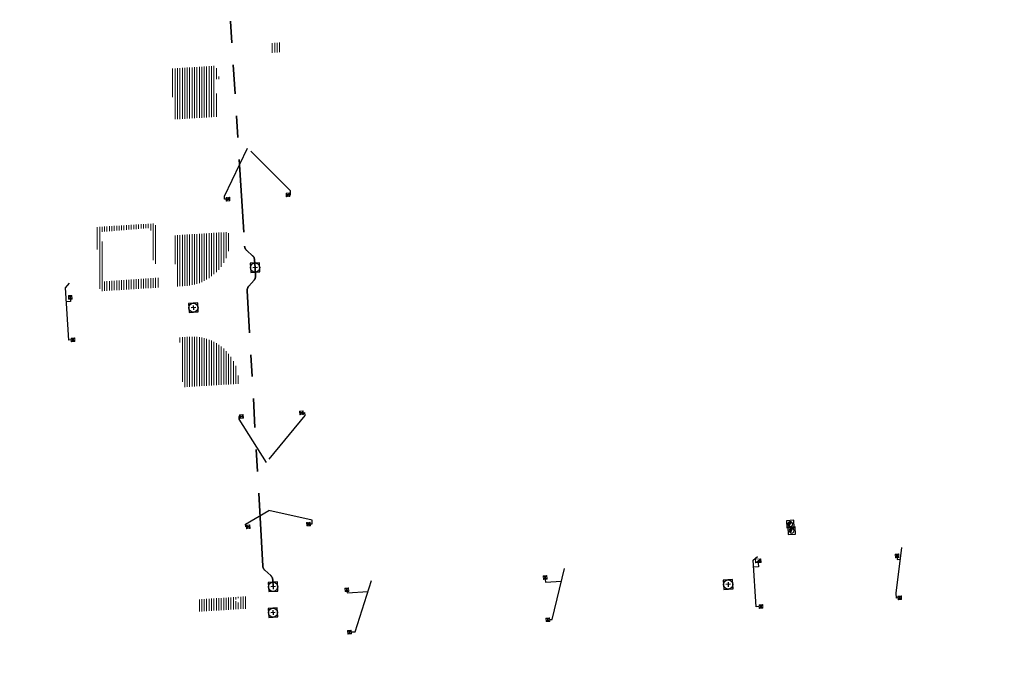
# Model space of a CAD drawing. Header units: metres. Extents: x 162336 to 163132, y 502484 to 502926.
# Tile 8 of 37: x 162512 to 162593, y 502582 to 502635. Entities that reach past the tile are written whole.
import ezdxf

# ---------------------------------------------------------------- set-up
doc = ezdxf.new("R2010")
doc.units = ezdxf.units.M
doc.linetypes.add('RI-DRAINAGE-SO', pattern=[19.2, 6, -1.8, 1.8, -1.8, 2.4, -1.8, 1.8, -1.8])
doc.linetypes.add('RI-HWA-SO', pattern=[7.4, 5, -2.4])
for name, color, linetype, lineweight in [('N-WE-GW-GROND_TEELAARDE-A-200', 7, 'Continuous', 18), ('N-WE-RI-HWA_KOLK-S', 150, 'Continuous', 13), ('N-WE-RI-PUT-OPHOOGTEBRENGEN_HWA-S', 150, 'Continuous', 30), ('N-WE-RI-PUT-OPHOOGTEBRENGEN_VWA-S', 20, 'Continuous', 30), ('S-KL-STRAATPOT', 7, 'Continuous', 30)]:
    doc.layers.add(name, color=color, linetype=linetype, lineweight=lineweight)
for name, color, linetype, lineweight, true_color in [('N-WE-KL-WATER-S-200', 5, 'Continuous', 25, 0x0000ff), ('N-WE-RI-DRAINAGE_DRAIN_PP_80-G', 3, 'RI-DRAINAGE-SO', 35, 0x00ff00), ('N-WE-RI-HWA_KOLK-S-200', 150, 'Continuous', 25, 0x007fff), ('N-WE-RI-HWA_KOLK_STRAATKOLK-S-200', 150, 'Continuous', 25, 0x007fff), ('N-WE-RI-HWA_KOLKAANSLUITLEIDING_PVC_125-G', 150, 'RI-HWA-SO', 25, 0x007fff)]:
    doc.layers.add(name, color=color, linetype=linetype, lineweight=lineweight, true_color=true_color)
pattern_1 = [(90, (0, 0), (-0.2, 1e-17), [])]

# ---------------------------------------------------------------- blocks, each defined once
blk = doc.blocks.new('N-SRI-KOLK_TROTTOIR-SO45')
at = {"layer": 'N-WE-RI-HWA_KOLK-S', "linetype": 'Continuous'}
blk.add_hatch(color=256, dxfattribs=at).paths.add_polyline_path([(-0.206, -0.313), (0.243, -0.286), (0.225, 0.014)])
at = {"layer": 'N-WE-RI-HWA_KOLK-S', "ltscale": 0.2}
blk.add_line((0.225, 0.014), (-0.206, -0.313), dxfattribs=at)
at = {"layer": 'N-WE-RI-HWA_KOLK-S', "ltscale": 0.2, "flags": 128}
blk.add_lwpolyline([(0.225, 0.014), (-0.225, -0.014), (-0.206, -0.313), (0.243, -0.286), (0.225, 0.014)], dxfattribs=at)
blk = doc.blocks.new('N-SRI-PUT_OPHOOGTEBRENGEN-SO7')
at = {"layer": 'N-WE-RI-PUT-OPHOOGTEBRENGEN_VWA-S', "ltscale": 0.235646, "flags": 128}
for points in [[(0.4, -0.352), (0.352, 0.4), (-0.4, 0.352), (-0.352, -0.4), (0.4, -0.352)], [(0.188, 0.012), (-0.188, -0.012)], [(-0.012, 0.188), (0.012, -0.188)]]:
    blk.add_lwpolyline(points, dxfattribs=at)
at = {"layer": 'N-WE-RI-PUT-OPHOOGTEBRENGEN_VWA-S', "ltscale": 0.235646}
blk.add_circle((0, 0), 0.377, dxfattribs=at)
blk = doc.blocks.new('N-SRI-PUT_OPHOOGTEBRENGEN-SO9')
at = {"layer": 'N-WE-RI-PUT-OPHOOGTEBRENGEN_VWA-S', "ltscale": 0.235646, "flags": 128}
for points in [[(0.4, -0.352), (0.352, 0.4), (-0.4, 0.352), (-0.352, -0.4), (0.4, -0.352)], [(0.188, 0.012), (-0.188, -0.012)], [(-0.012, 0.188), (0.012, -0.188)]]:
    blk.add_lwpolyline(points, dxfattribs=at)
at = {"layer": 'N-WE-RI-PUT-OPHOOGTEBRENGEN_VWA-S', "ltscale": 0.235646}
blk.add_circle((0, 0), 0.377, dxfattribs=at)
blk = doc.blocks.new('N-SRI-PUT_OPHOOGTEBRENGEN-SO10')
at = {"layer": 'N-WE-RI-PUT-OPHOOGTEBRENGEN_HWA-S', "ltscale": 0.235646, "flags": 128}
for points in [[(0.4, -0.352), (0.352, 0.4), (-0.4, 0.352), (-0.352, -0.4), (0.4, -0.352)], [(0.188, 0.012), (-0.188, -0.012)], [(-0.012, 0.188), (0.012, -0.188)]]:
    blk.add_lwpolyline(points, dxfattribs=at)
at = {"layer": 'N-WE-RI-PUT-OPHOOGTEBRENGEN_HWA-S', "ltscale": 0.235646}
blk.add_circle((0, 0), 0.377, dxfattribs=at)
blk = doc.blocks.new('N-SRI-PUT_OPHOOGTEBRENGEN-SO11')
at = {"layer": 'N-WE-RI-PUT-OPHOOGTEBRENGEN_VWA-S', "ltscale": 0.235646, "flags": 128}
for points in [[(0.4, -0.352), (0.352, 0.4), (-0.4, 0.352), (-0.352, -0.4), (0.4, -0.352)], [(0.188, 0.012), (-0.188, -0.012)], [(-0.012, 0.188), (0.012, -0.188)]]:
    blk.add_lwpolyline(points, dxfattribs=at)
at = {"layer": 'N-WE-RI-PUT-OPHOOGTEBRENGEN_VWA-S', "ltscale": 0.235646}
blk.add_circle((0, 0), 0.377, dxfattribs=at)
blk = doc.blocks.new('N-SRI-PUT_OPHOOGTEBRENGEN-SO12')
at = {"layer": 'N-WE-RI-PUT-OPHOOGTEBRENGEN_HWA-S', "ltscale": 0.235646, "flags": 128}
for points in [[(0.4, -0.352), (0.352, 0.4), (-0.4, 0.352), (-0.352, -0.4), (0.4, -0.352)], [(0.188, 0.012), (-0.188, -0.012)], [(-0.012, 0.188), (0.012, -0.188)]]:
    blk.add_lwpolyline(points, dxfattribs=at)
at = {"layer": 'N-WE-RI-PUT-OPHOOGTEBRENGEN_HWA-S', "ltscale": 0.235646}
blk.add_circle((0, 0), 0.377, dxfattribs=at)
blk = doc.blocks.new('N-SRI-KOLK_STRAAT_300X300-SO37')
at = {"layer": 'N-WE-RI-HWA_KOLK-S', "linetype": 'Continuous'}
h = blk.add_hatch(color=256, dxfattribs=at)
h.paths.add_polyline_path([(-0.131, -0.309), (0.168, -0.29), (0.009, -0.15)])
h.paths.add_polyline_path([(0.15, 0.009), (-0.15, -0.009), (0.009, -0.15)])
at = {"layer": 'N-WE-RI-HWA_KOLK-S', "ltscale": 0.2}
for p, q in [((0.15, 0.009), (-0.131, -0.309)), ((-0.15, -0.009), (0.168, -0.29))]:
    blk.add_line(p, q, dxfattribs=at)
at = {"layer": 'N-WE-RI-HWA_KOLK-S', "ltscale": 0.2, "flags": 128}
blk.add_lwpolyline([(0.15, 0.009), (-0.15, -0.009), (-0.131, -0.309), (0.168, -0.29), (0.15, 0.009)], dxfattribs=at)
blk = doc.blocks.new('N-SRI-KOLK_STRAAT_300X300-SO38')
at = {"layer": 'N-WE-RI-HWA_KOLK-S', "linetype": 'Continuous'}
h = blk.add_hatch(color=256, dxfattribs=at)
h.paths.add_polyline_path([(-0.131, -0.309), (0.168, -0.29), (0.009, -0.15)])
h.paths.add_polyline_path([(0.15, 0.009), (-0.15, -0.009), (0.009, -0.15)])
at = {"layer": 'N-WE-RI-HWA_KOLK-S', "ltscale": 0.2}
for p, q in [((0.15, 0.009), (-0.131, -0.309)), ((-0.15, -0.009), (0.168, -0.29))]:
    blk.add_line(p, q, dxfattribs=at)
at = {"layer": 'N-WE-RI-HWA_KOLK-S', "ltscale": 0.2, "flags": 128}
blk.add_lwpolyline([(0.15, 0.009), (-0.15, -0.009), (-0.131, -0.309), (0.168, -0.29), (0.15, 0.009)], dxfattribs=at)
blk = doc.blocks.new('N-SRI-KOLK_STRAAT_300X300-SO39')
at = {"layer": 'N-WE-RI-HWA_KOLK-S', "linetype": 'Continuous'}
h = blk.add_hatch(color=256, dxfattribs=at)
h.paths.add_polyline_path([(-0.131, -0.309), (0.168, -0.29), (0.009, -0.15)])
h.paths.add_polyline_path([(0.15, 0.009), (-0.15, -0.009), (0.009, -0.15)])
at = {"layer": 'N-WE-RI-HWA_KOLK-S', "ltscale": 0.2}
for p, q in [((0.15, 0.009), (-0.131, -0.309)), ((-0.15, -0.009), (0.168, -0.29))]:
    blk.add_line(p, q, dxfattribs=at)
at = {"layer": 'N-WE-RI-HWA_KOLK-S', "ltscale": 0.2, "flags": 128}
blk.add_lwpolyline([(0.15, 0.009), (-0.15, -0.009), (-0.131, -0.309), (0.168, -0.29), (0.15, 0.009)], dxfattribs=at)
blk = doc.blocks.new('N-SRI-KOLK_STRAAT_300X300-SO40')
at = {"layer": 'N-WE-RI-HWA_KOLK-S', "linetype": 'Continuous'}
h = blk.add_hatch(color=256, dxfattribs=at)
h.paths.add_polyline_path([(-0.131, -0.309), (0.168, -0.29), (0.009, -0.15)])
h.paths.add_polyline_path([(0.15, 0.009), (-0.15, -0.009), (0.009, -0.15)])
at = {"layer": 'N-WE-RI-HWA_KOLK-S', "ltscale": 0.2}
for p, q in [((0.15, 0.009), (-0.131, -0.309)), ((-0.15, -0.009), (0.168, -0.29))]:
    blk.add_line(p, q, dxfattribs=at)
at = {"layer": 'N-WE-RI-HWA_KOLK-S', "ltscale": 0.2, "flags": 128}
blk.add_lwpolyline([(0.15, 0.009), (-0.15, -0.009), (-0.131, -0.309), (0.168, -0.29), (0.15, 0.009)], dxfattribs=at)
blk = doc.blocks.new('N-SRI-KOLK_STRAAT_300X300-SO41')
at = {"layer": 'N-WE-RI-HWA_KOLK-S', "linetype": 'Continuous'}
h = blk.add_hatch(color=256, dxfattribs=at)
h.paths.add_polyline_path([(-0.131, -0.309), (0.168, -0.29), (0.009, -0.15)])
h.paths.add_polyline_path([(0.15, 0.009), (-0.15, -0.009), (0.009, -0.15)])
at = {"layer": 'N-WE-RI-HWA_KOLK-S', "ltscale": 0.2}
for p, q in [((0.15, 0.009), (-0.131, -0.309)), ((-0.15, -0.009), (0.168, -0.29))]:
    blk.add_line(p, q, dxfattribs=at)
at = {"layer": 'N-WE-RI-HWA_KOLK-S', "ltscale": 0.2, "flags": 128}
blk.add_lwpolyline([(0.15, 0.009), (-0.15, -0.009), (-0.131, -0.309), (0.168, -0.29), (0.15, 0.009)], dxfattribs=at)
blk = doc.blocks.new('N-SRI-KOLK_STRAAT_300X300-SO42')
at = {"layer": 'N-WE-RI-HWA_KOLK-S', "linetype": 'Continuous'}
h = blk.add_hatch(color=256, dxfattribs=at)
h.paths.add_polyline_path([(-0.131, -0.309), (0.168, -0.29), (0.009, -0.15)])
h.paths.add_polyline_path([(0.15, 0.009), (-0.15, -0.009), (0.009, -0.15)])
at = {"layer": 'N-WE-RI-HWA_KOLK-S', "ltscale": 0.2}
for p, q in [((0.15, 0.009), (-0.131, -0.309)), ((-0.15, -0.009), (0.168, -0.29))]:
    blk.add_line(p, q, dxfattribs=at)
at = {"layer": 'N-WE-RI-HWA_KOLK-S', "ltscale": 0.2, "flags": 128}
blk.add_lwpolyline([(0.15, 0.009), (-0.15, -0.009), (-0.131, -0.309), (0.168, -0.29), (0.15, 0.009)], dxfattribs=at)
blk = doc.blocks.new('N-SRI-KOLK_STRAAT_300X300-SO43')
at = {"layer": 'N-WE-RI-HWA_KOLK-S', "linetype": 'Continuous'}
h = blk.add_hatch(color=256, dxfattribs=at)
h.paths.add_polyline_path([(0.309, -0.131), (0.29, 0.168), (0.15, 0.009)])
h.paths.add_polyline_path([(-0.009, 0.15), (0.009, -0.15), (0.15, 0.009)])
at = {"layer": 'N-WE-RI-HWA_KOLK-S', "ltscale": 0.2}
for p, q in [((-0.009, 0.15), (0.309, -0.131)), ((0.009, -0.15), (0.29, 0.168))]:
    blk.add_line(p, q, dxfattribs=at)
at = {"layer": 'N-WE-RI-HWA_KOLK-S', "ltscale": 0.2, "flags": 128}
blk.add_lwpolyline([(-0.009, 0.15), (0.009, -0.15), (0.309, -0.131), (0.29, 0.168), (-0.009, 0.15)], dxfattribs=at)
blk = doc.blocks.new('N-SRI-KOLK_STRAAT_300X300-SO44')
at = {"layer": 'N-WE-RI-HWA_KOLK-S', "linetype": 'Continuous'}
h = blk.add_hatch(color=256, dxfattribs=at)
h.paths.add_polyline_path([(0.309, -0.131), (0.29, 0.168), (0.15, 0.009)])
h.paths.add_polyline_path([(-0.009, 0.15), (0.009, -0.15), (0.15, 0.009)])
at = {"layer": 'N-WE-RI-HWA_KOLK-S', "ltscale": 0.2}
for p, q in [((-0.009, 0.15), (0.309, -0.131)), ((0.009, -0.15), (0.29, 0.168))]:
    blk.add_line(p, q, dxfattribs=at)
at = {"layer": 'N-WE-RI-HWA_KOLK-S', "ltscale": 0.2, "flags": 128}
blk.add_lwpolyline([(-0.009, 0.15), (0.009, -0.15), (0.309, -0.131), (0.29, 0.168), (-0.009, 0.15)], dxfattribs=at)
blk = doc.blocks.new('N-SRI-KOLK_STRAAT_300X300-SO45')
at = {"layer": 'N-WE-RI-HWA_KOLK-S', "linetype": 'Continuous'}
h = blk.add_hatch(color=256, dxfattribs=at)
h.paths.add_polyline_path([(0.309, -0.131), (0.29, 0.168), (0.15, 0.009)])
h.paths.add_polyline_path([(-0.009, 0.15), (0.009, -0.15), (0.15, 0.009)])
at = {"layer": 'N-WE-RI-HWA_KOLK-S', "ltscale": 0.2}
for p, q in [((-0.009, 0.15), (0.309, -0.131)), ((0.009, -0.15), (0.29, 0.168))]:
    blk.add_line(p, q, dxfattribs=at)
at = {"layer": 'N-WE-RI-HWA_KOLK-S', "ltscale": 0.2, "flags": 128}
blk.add_lwpolyline([(-0.009, 0.15), (0.009, -0.15), (0.309, -0.131), (0.29, 0.168), (-0.009, 0.15)], dxfattribs=at)
blk = doc.blocks.new('N-SRI-KOLK_STRAAT_300X300-SO46')
at = {"layer": 'N-WE-RI-HWA_KOLK-S', "linetype": 'Continuous'}
h = blk.add_hatch(color=256, dxfattribs=at)
h.paths.add_polyline_path([(0.309, -0.131), (0.29, 0.168), (0.15, 0.009)])
h.paths.add_polyline_path([(-0.009, 0.15), (0.009, -0.15), (0.15, 0.009)])
at = {"layer": 'N-WE-RI-HWA_KOLK-S', "ltscale": 0.2}
for p, q in [((-0.009, 0.15), (0.309, -0.131)), ((0.009, -0.15), (0.29, 0.168))]:
    blk.add_line(p, q, dxfattribs=at)
at = {"layer": 'N-WE-RI-HWA_KOLK-S', "ltscale": 0.2, "flags": 128}
blk.add_lwpolyline([(-0.009, 0.15), (0.009, -0.15), (0.309, -0.131), (0.29, 0.168), (-0.009, 0.15)], dxfattribs=at)
blk = doc.blocks.new('N-SRI-KOLK_STRAAT_300X300-SO47')
at = {"layer": 'N-WE-RI-HWA_KOLK-S', "linetype": 'Continuous'}
h = blk.add_hatch(color=256, dxfattribs=at)
h.paths.add_polyline_path([(0.309, -0.131), (0.29, 0.168), (0.15, 0.009)])
h.paths.add_polyline_path([(-0.009, 0.15), (0.009, -0.15), (0.15, 0.009)])
at = {"layer": 'N-WE-RI-HWA_KOLK-S', "ltscale": 0.2}
for p, q in [((-0.009, 0.15), (0.309, -0.131)), ((0.009, -0.15), (0.29, 0.168))]:
    blk.add_line(p, q, dxfattribs=at)
at = {"layer": 'N-WE-RI-HWA_KOLK-S', "ltscale": 0.2, "flags": 128}
blk.add_lwpolyline([(-0.009, 0.15), (0.009, -0.15), (0.309, -0.131), (0.29, 0.168), (-0.009, 0.15)], dxfattribs=at)
blk = doc.blocks.new('N-SRI-KOLK_STRAAT_300X300-SO48')
at = {"layer": 'N-WE-RI-HWA_KOLK-S', "linetype": 'Continuous'}
h = blk.add_hatch(color=256, dxfattribs=at)
h.paths.add_polyline_path([(0.309, -0.131), (0.29, 0.168), (0.15, 0.009)])
h.paths.add_polyline_path([(-0.009, 0.15), (0.009, -0.15), (0.15, 0.009)])
at = {"layer": 'N-WE-RI-HWA_KOLK-S', "ltscale": 0.2}
for p, q in [((-0.009, 0.15), (0.309, -0.131)), ((0.009, -0.15), (0.29, 0.168))]:
    blk.add_line(p, q, dxfattribs=at)
at = {"layer": 'N-WE-RI-HWA_KOLK-S', "ltscale": 0.2, "flags": 128}
blk.add_lwpolyline([(-0.009, 0.15), (0.009, -0.15), (0.309, -0.131), (0.29, 0.168), (-0.009, 0.15)], dxfattribs=at)
blk = doc.blocks.new('N-SRI-KOLK_STRAAT_300X300-SO55')
at = {"layer": 'N-WE-RI-HWA_KOLK-S', "linetype": 'Continuous'}
h = blk.add_hatch(color=256, dxfattribs=at)
h.paths.add_polyline_path([(-0.131, -0.309), (0.168, -0.29), (0.009, -0.15)])
h.paths.add_polyline_path([(0.15, 0.009), (-0.15, -0.009), (0.009, -0.15)])
at = {"layer": 'N-WE-RI-HWA_KOLK-S', "ltscale": 0.2}
for p, q in [((0.15, 0.009), (-0.131, -0.309)), ((-0.15, -0.009), (0.168, -0.29))]:
    blk.add_line(p, q, dxfattribs=at)
at = {"layer": 'N-WE-RI-HWA_KOLK-S', "ltscale": 0.2, "flags": 128}
blk.add_lwpolyline([(0.15, 0.009), (-0.15, -0.009), (-0.131, -0.309), (0.168, -0.29), (0.15, 0.009)], dxfattribs=at)
blk = doc.blocks.new('N-SRI-KOLK_STRAAT_300X300-SO62')
at = {"layer": 'N-WE-RI-HWA_KOLK-S', "linetype": 'Continuous'}
h = blk.add_hatch(color=256, dxfattribs=at)
h.paths.add_polyline_path([(-0.131, -0.309), (0.168, -0.29), (0.009, -0.15)])
h.paths.add_polyline_path([(0.15, 0.009), (-0.15, -0.009), (0.009, -0.15)])
at = {"layer": 'N-WE-RI-HWA_KOLK-S', "ltscale": 0.2}
for p, q in [((0.15, 0.009), (-0.131, -0.309)), ((-0.15, -0.009), (0.168, -0.29))]:
    blk.add_line(p, q, dxfattribs=at)
at = {"layer": 'N-WE-RI-HWA_KOLK-S', "ltscale": 0.2, "flags": 128}
blk.add_lwpolyline([(0.15, 0.009), (-0.15, -0.009), (-0.131, -0.309), (0.168, -0.29), (0.15, 0.009)], dxfattribs=at)
blk = doc.blocks.new('N-SRI-KOLK_STRAAT_300X300-SO131')
at = {"layer": 'N-WE-RI-HWA_KOLK-S', "linetype": 'Continuous'}
h = blk.add_hatch(color=256, dxfattribs=at)
h.paths.add_polyline_path([(-0.131, -0.309), (0.168, -0.29), (0.009, -0.15)])
h.paths.add_polyline_path([(0.15, 0.009), (-0.15, -0.009), (0.009, -0.15)])
at = {"layer": 'N-WE-RI-HWA_KOLK-S', "ltscale": 0.2}
for p, q in [((0.15, 0.009), (-0.131, -0.309)), ((-0.15, -0.009), (0.168, -0.29))]:
    blk.add_line(p, q, dxfattribs=at)
at = {"layer": 'N-WE-RI-HWA_KOLK-S', "ltscale": 0.2, "flags": 128}
blk.add_lwpolyline([(0.15, 0.009), (-0.15, -0.009), (-0.131, -0.309), (0.168, -0.29), (0.15, 0.009)], dxfattribs=at)
blk = doc.blocks.new('SP_S11')
at = {"layer": 'S-KL-STRAATPOT', "linetype": 'Continuous'}
h = blk.add_hatch(color=256, dxfattribs=at)
edge = h.paths.add_edge_path()
edge.add_line((-0.099, -0.169), (0.074, 0.177))
edge.add_line((0.074, 0.177), (0.075, 0.183))
edge.add_arc((0, 0), 0.197, 67.87735, 237.49146)
edge.add_line((-0.106, -0.167), (-0.107, -0.166))
edge.add_line((-0.107, -0.166), (-0.099, -0.169))
at = {"layer": 'S-KL-STRAATPOT', "color": 6, "lineweight": 30, "flags": 128}
blk.add_lwpolyline([(-0.28, -0.318), (0.318, -0.28), (0.28, 0.318), (-0.318, 0.28), (-0.28, -0.318)], dxfattribs=at)
at = {"layer": 'S-KL-STRAATPOT', "lineweight": 30, "flags": 128}
blk.add_lwpolyline([(-0.099, -0.169), (0.074, 0.177), (0.075, 0.183, 0.913238), (-0.106, -0.167), (-0.107, -0.166), (-0.099, -0.169)], format="xyb", dxfattribs=at)
at = {"layer": 'S-KL-STRAATPOT', "lineweight": 30}
blk.add_arc((0, 0), 0.197, 237.49146, 67.87735, dxfattribs=at)
blk = doc.blocks.new('SP_S12')
at = {"layer": 'S-KL-STRAATPOT', "linetype": 'Continuous'}
h = blk.add_hatch(color=256, dxfattribs=at)
edge = h.paths.add_edge_path()
edge.add_line((-0.099, -0.169), (0.074, 0.177))
edge.add_line((0.074, 0.177), (0.075, 0.183))
edge.add_arc((0, 0), 0.197, 67.87735, 237.49146)
edge.add_line((-0.106, -0.167), (-0.107, -0.166))
edge.add_line((-0.107, -0.166), (-0.099, -0.169))
at = {"layer": 'S-KL-STRAATPOT', "color": 6, "lineweight": 30, "flags": 128}
blk.add_lwpolyline([(-0.28, -0.318), (0.318, -0.28), (0.28, 0.318), (-0.318, 0.28), (-0.28, -0.318)], dxfattribs=at)
at = {"layer": 'S-KL-STRAATPOT', "lineweight": 30, "flags": 128}
blk.add_lwpolyline([(-0.099, -0.169), (0.074, 0.177), (0.075, 0.183, 0.913238), (-0.106, -0.167), (-0.107, -0.166), (-0.099, -0.169)], format="xyb", dxfattribs=at)
at = {"layer": 'S-KL-STRAATPOT', "lineweight": 30}
blk.add_arc((0, 0), 0.197, 237.49146, 67.87735, dxfattribs=at)

msp = doc.modelspace()

# ---------------------------------------------------------------- hatches: boundary and pattern name
at = {"layer": 'N-WE-GW-GROND_TEELAARDE-A-200'}
h = msp.add_hatch(dxfattribs=at)
h.set_pattern_fill('AGW-GROND_TEELAARDE-SO', color=256, scale=0.2, pattern_type=2)
h.set_pattern_definition(pattern_1)
h.paths.add_polyline_path([(162421.517, 502819.726), (162435.034, 502820.576), (162435.169, 502820.432), (162435.343, 502820.275), (162435.553, 502820.121), (162435.897, 502819.944), (162436.228, 502819.841), (162436.649, 502819.789), (162442.014, 502820.095), (162442.181, 502820.21), (162442.325, 502817.953), (162445.008, 502818.123), (162446.244, 502817.251), (162443.192, 502817.061), (162443.511, 502811.925), (162442.505, 502811.858), (162442.17, 502817.226), (162424.634, 502816.13), (162424.643, 502815.982), (162424.967, 502810.771), (162422.081, 502810.59)])
edge = h.paths.add_edge_path(flags=16)
edge.add_ellipse((162362.043, 502852.57), major_axis=(-0.0024, 0.0374), ratio=0.999228, start_angle=0, end_angle=360, ccw=False)
edge = h.paths.add_edge_path(flags=16)
edge.add_ellipse((162362.585, 502843.074), major_axis=(-0.0024, 0.0374), ratio=0.999228, start_angle=0, end_angle=360, ccw=False)
edge = h.paths.add_edge_path(flags=16)
edge.add_ellipse((162361.375, 502862.47), major_axis=(-0.0024, 0.0374), ratio=0.999228, start_angle=0, end_angle=360, ccw=False)
h.paths.add_polyline_path([(162362.219, 502859.55), (162362.319, 502859.557), (162363.515, 502840.078), (162363.415, 502840.072), (162363.443, 502839.623), (162363.543, 502839.629), (162363.629, 502838.217), (162362.822, 502838.159), (162362.786, 502838.484), (162362.788, 502838.484), (162362.758, 502838.774), (162362.163, 502845.491), (162360.898, 502866.676), (162361.878, 502866.739), (162362.291, 502860.006), (162362.191, 502860)])
h.paths.add_polyline_path([(162370.36, 502859.13), (162370.182, 502861.923), (162370.463, 502861.92), (162370.486, 502861.402), (162370.779, 502861.415), (162370.814, 502860.896), (162371.337, 502860.935), (162371.387, 502859.961), (162371.777, 502859.979), (162371.78, 502859.223)])
edge = h.paths.add_edge_path(flags=16)
edge.add_ellipse((162389.544, 502924.307), major_axis=(-0.0024, 0.0375), ratio=0.999228, start_angle=0, end_angle=360, ccw=False)
edge = h.paths.add_edge_path(flags=16)
edge.add_ellipse((162379.964, 502923.711), major_axis=(-0.0024, 0.0375), ratio=0.999228, start_angle=0, end_angle=360, ccw=False)
h.paths.add_polyline_path([(162371.042, 502923.041), (162371.029, 502923.547), (162371.022, 502923.655), (162398.112, 502925.305), (162398.145, 502924.764)])
edge = h.paths.add_edge_path(flags=16)
edge.add_ellipse((162472.361, 502871.473), major_axis=(-0.0024, 0.0375), ratio=0.999228, start_angle=0, end_angle=360, ccw=False)
edge = h.paths.add_edge_path(flags=16)
edge.add_ellipse((162472.286, 502872.403), major_axis=(-0.0024, 0.0375), ratio=0.999228, start_angle=0, end_angle=360, ccw=False)
edge = h.paths.add_edge_path(flags=16)
edge.add_ellipse((162481.311, 502872.974), major_axis=(-0.0024, 0.0375), ratio=0.999228, start_angle=0, end_angle=360, ccw=False)
edge = h.paths.add_edge_path(flags=16)
edge.add_ellipse((162481.4, 502872.078), major_axis=(-0.0024, 0.0375), ratio=0.999228, start_angle=0, end_angle=360, ccw=False)
edge = h.paths.add_edge_path(flags=16)
edge.add_ellipse((162491.481, 502873.637), major_axis=(-0.0024, 0.0375), ratio=0.999228, start_angle=0, end_angle=360, ccw=False)
edge = h.paths.add_edge_path()
edge.add_line((162491.614, 502871.718), (162490.496, 502871.657))
edge.add_line((162490.496, 502871.657), (162490.491, 502871.77))
edge.add_line((162490.491, 502871.77), (162478.157, 502870.992))
edge.add_line((162478.157, 502870.992), (162470.974, 502870.605))
edge.add_line((162470.974, 502870.605), (162470.856, 502872.5))
edge.add_line((162470.856, 502872.5), (162485.627, 502873.415))
edge.add_line((162485.627, 502873.415), (162493.227, 502873.874))
edge.add_line((162493.227, 502873.874), (162492.846, 502880.392))
edge.add_line((162492.846, 502880.392), (162493.987, 502880.465))
edge.add_line((162493.987, 502880.465), (162494.519, 502871.874))
edge.add_line((162494.519, 502871.874), (162491.646, 502871.719))
edge.add_ellipse((162491.628, 502871.752), major_axis=(-0.0024, 0.0375), ratio=0.999228, start_angle=204.26107, end_angle=514.6215)
h.paths.add_polyline_path([(162503.076, 502855.443), (162503.175, 502855.449), (162503.182, 502855.349), (162507.723, 502855.63), (162508.325, 502845.898), (162508.826, 502845.929), (162509.922, 502845.996), (162508.48, 502869.305), (162502.561, 502868.939), (162502.362, 502868.295), (162502.373, 502866.891)])
h.paths.add_polyline_path([(162538.734, 502870.453), (162538.737, 502870.459), (162538.743, 502870.478), (162538.747, 502870.497), (162538.75, 502870.516), (162538.751, 502870.535), (162538.75, 502870.553), (162538.747, 502870.572), (162538.743, 502870.591), (162538.737, 502870.611), (162538.729, 502870.629), (162538.722, 502870.641), (162538.703, 502870.938), (162537.951, 502870.89), (162537.968, 502870.619), (162537.965, 502870.611), (162537.958, 502870.591), (162537.954, 502870.572), (162537.952, 502870.553), (162537.951, 502870.535), (162537.952, 502870.516), (162537.954, 502870.497), (162537.958, 502870.478), (162537.965, 502870.459), (162537.973, 502870.44), (162537.98, 502870.426), (162537.999, 502870.138), (162538.751, 502870.186)], flags=16)
edge = h.paths.add_edge_path(flags=16)
edge.add_ellipse((162531.906, 502869.982), major_axis=(-0.25, 0), ratio=1, start_angle=-146.5113, end_angle=206.75904, ccw=False)
edge.add_line((162532.115, 502870.12), (162532.13, 502870.095))
edge = h.paths.add_edge_path(flags=16)
edge.add_ellipse((162511.919, 502869.277), major_axis=(-0.0024, 0.0375), ratio=0.999228, start_angle=0, end_angle=360, ccw=False)
edge = h.paths.add_edge_path(flags=16)
edge.add_ellipse((162522.497, 502868.462), major_axis=(-0.0024, 0.0375), ratio=0.999228, start_angle=0, end_angle=360, ccw=False)
edge = h.paths.add_edge_path(flags=16)
edge.add_ellipse((162522.447, 502869.89), major_axis=(-0.0024, 0.0375), ratio=0.999228, start_angle=0, end_angle=360, ccw=False)
edge = h.paths.add_edge_path(flags=16)
edge.add_ellipse((162532.379, 502869.057), major_axis=(-0.0024, 0.0375), ratio=0.999228, start_angle=0, end_angle=360, ccw=False)
edge = h.paths.add_edge_path()
edge.add_line((162511.902, 502867.747), (162510.21, 502867.645))
edge.add_line((162510.21, 502867.645), (162510.109, 502869.306))
edge.add_line((162510.109, 502869.306), (162538.74, 502871.078))
edge.add_line((162538.74, 502871.078), (162538.844, 502869.377))
edge.add_line((162538.844, 502869.377), (162511.943, 502867.75))
edge.add_ellipse((162511.92, 502867.78), major_axis=(-0.0024, 0.0375), ratio=0.999228, start_angle=212.89537, end_angle=506.73918)
edge = h.paths.add_edge_path(flags=16)
edge.add_ellipse((162554.017, 502704.407), major_axis=(-0.25, 0), ratio=1, start_angle=-19.78061, end_angle=333.48974, ccw=False)
edge.add_line((162553.781, 502704.492), (162553.793, 502704.519))
edge = h.paths.add_edge_path()
edge.add_ellipse((162551.443, 502714.761), major_axis=(-0.579, 0), ratio=1, start_angle=88.32757, end_angle=98.42476)
edge.add_line((162551.528, 502714.188), (162556.303, 502714.513))
edge.add_line((162556.303, 502714.513), (162556.577, 502710.125))
edge.add_line((162556.577, 502710.125), (162556.776, 502710.137))
edge.add_line((162556.776, 502710.137), (162556.846, 502709.236))
edge.add_line((162556.846, 502709.236), (162552.732, 502708.974))
edge.add_line((162552.732, 502708.974), (162552.986, 502704.982))
edge.add_line((162552.986, 502704.982), (162557.154, 502705.248))
edge.add_line((162557.154, 502705.248), (162557.171, 502705.029))
edge.add_line((162557.171, 502705.029), (162577.095, 502706.273))
edge.add_line((162577.095, 502706.273), (162577.219, 502706.826))
edge.add_line((162577.219, 502706.826), (162577.305, 502705.378))
edge.add_line((162577.305, 502705.378), (162549.792, 502703.693))
edge.add_line((162549.792, 502703.693), (162549.16, 502713.814))
edge.add_line((162549.16, 502713.814), (162549.362, 502713.826))
edge.add_line((162549.362, 502713.826), (162549.356, 502713.926))
edge.add_line((162549.356, 502713.926), (162550.264, 502713.982))
edge.add_ellipse((162550.22, 502714.681), major_axis=(-0.7, 0), ratio=1, start_angle=93.55309, end_angle=128.99318)
edge.add_line((162550.661, 502714.137), (162551.426, 502714.182))
edge = h.paths.add_edge_path(flags=16)
edge.add_ellipse((162508.182, 502708.963), major_axis=(-0.0024, 0.0375), ratio=0.999228, start_angle=0, end_angle=360, ccw=False)
edge = h.paths.add_edge_path(flags=16)
edge.add_ellipse((162498.418, 502708.139), major_axis=(-0.0024, 0.0375), ratio=0.999228, start_angle=0, end_angle=360, ccw=False)
edge = h.paths.add_edge_path(flags=16)
edge.add_ellipse((162487.929, 502707.676), major_axis=(-0.0024, 0.0375), ratio=0.999228, start_angle=0, end_angle=360, ccw=False)
edge = h.paths.add_edge_path(flags=16)
edge.add_ellipse((162478.214, 502707.105), major_axis=(-0.0024, 0.0375), ratio=0.999228, start_angle=0, end_angle=360, ccw=False)
h.paths.add_polyline_path([(162476.685, 502707.087), (162505.879, 502708.912), (162539.79, 502710.978), (162539.851, 502709.987), (162476.746, 502706.099)])
edge = h.paths.add_edge_path(flags=16)
edge.add_ellipse((162395.834, 502721.362), major_axis=(-0.0024, 0.0374), ratio=0.999228, start_angle=0, end_angle=360, ccw=False)
edge = h.paths.add_edge_path(flags=16)
edge.add_ellipse((162396.47, 502711.185), major_axis=(-0.0024, 0.0374), ratio=0.999228, start_angle=0, end_angle=360, ccw=False)
edge = h.paths.add_edge_path()
edge.add_line((162395.383, 502731.715), (162396.765, 502708.907))
edge.add_line((162396.765, 502708.907), (162397.036, 502704.3))
edge.add_line((162397.036, 502704.3), (162396.295, 502704.256))
edge.add_line((162396.295, 502704.256), (162395.798, 502704.697))
edge.add_line((162395.798, 502704.697), (162394.018, 502733.935))
edge.add_line((162394.018, 502733.935), (162394.9, 502734.934))
edge.add_line((162394.9, 502734.934), (162395.187, 502734.952))
edge.add_line((162395.187, 502734.952), (162395.379, 502731.782))
edge.add_ellipse((162395.364, 502731.747), major_axis=(-0.0024, 0.0374), ratio=0.999228, start_angle=333.52515, end_angle=566.12169)
edge = h.paths.add_edge_path(flags=16)
edge.add_ellipse((162599.331, 502707.364), major_axis=(-0.0024, 0.0375), ratio=0.999228, start_angle=0, end_angle=360, ccw=False)
edge = h.paths.add_edge_path(flags=16)
edge.add_ellipse((162589.565, 502706.823), major_axis=(-0.0024, 0.0375), ratio=0.999228, start_angle=0, end_angle=360, ccw=False)
edge = h.paths.add_edge_path()
edge.add_ellipse((162583.961, 502706.24), major_axis=(-0.25, 0), ratio=1, start_angle=93.48922, end_angle=273.48922)
edge.add_line((162583.945, 502706.489), (162583.943, 502706.535))
edge.add_line((162583.943, 502706.535), (162608.977, 502708.062))
edge.add_line((162608.977, 502708.062), (162609.022, 502707.322))
edge.add_line((162609.022, 502707.322), (162583.988, 502705.788))
edge.add_line((162583.988, 502705.788), (162583.976, 502705.99))
edge = h.paths.add_edge_path(flags=16)
edge.add_ellipse((162616.144, 502666.519), major_axis=(-0.0024, 0.0374), ratio=0.999228, start_angle=0, end_angle=360, ccw=False)
edge = h.paths.add_edge_path(flags=16)
edge.add_ellipse((162615.418, 502676.401), major_axis=(-0.0024, 0.0374), ratio=0.999228, start_angle=0, end_angle=360, ccw=False)
edge = h.paths.add_edge_path()
edge.add_ellipse((162615.429, 502664.807), major_axis=(-0.25, 0), ratio=1, start_angle=33.4892, end_angle=333.48923)
edge.add_line((162615.205, 502664.919), (162615.153, 502664.945))
edge.add_line((162615.153, 502664.945), (162613.958, 502684.042))
edge.add_line((162613.958, 502684.042), (162615.141, 502684.116))
edge.add_line((162615.141, 502684.116), (162615.159, 502683.799))
edge.add_line((162615.159, 502683.799), (162616.307, 502665.548))
edge.add_line((162616.307, 502665.548), (162616.303, 502665.534))
edge.add_line((162616.303, 502665.534), (162616.301, 502665.515))
edge.add_line((162616.301, 502665.515), (162616.3, 502665.496))
edge.add_line((162616.3, 502665.496), (162616.301, 502665.477))
edge.add_line((162616.301, 502665.477), (162616.303, 502665.458))
edge.add_line((162616.303, 502665.458), (162616.308, 502665.439))
edge.add_line((162616.308, 502665.439), (162616.314, 502665.42))
edge.add_line((162616.314, 502665.42), (162616.315, 502665.418))
edge.add_line((162616.315, 502665.418), (162616.722, 502658.942))
edge.add_line((162616.722, 502658.942), (162615.533, 502658.854))
edge.add_line((162615.533, 502658.854), (162615.172, 502664.637))
edge.add_line((162615.172, 502664.637), (162615.22, 502664.669))
h.paths.add_polyline_path([(162613.807, 502655.383), (162613.598, 502658.712), (162613.638, 502658.715), (162613.934, 502653.992), (162582.144, 502652.018), (162582.063, 502653.317)])
h.paths.add_polyline_path([(162630.424, 502647.556), (162630.699, 502642.626), (162628.4, 502642.494), (162627.777, 502642.458), (162627.786, 502642.278), (162603.433, 502640.765), (162603.114, 502645.897), (162602.077, 502645.841), (162602.105, 502645.392), (162602.141, 502645.394), (162602.467, 502640.049), (162633.855, 502641.963), (162634.145, 502641.982), (162633.881, 502644.367), (162633.717, 502645), (162633.378, 502645.727), (162632.876, 502646.364), (162632.286, 502646.854), (162631.624, 502647.211)])
edge = h.paths.add_edge_path(flags=16)
edge.add_ellipse((162567.845, 502652.2), major_axis=(-0.0024, 0.0375), ratio=0.999228, start_angle=0, end_angle=360, ccw=False)
edge = h.paths.add_edge_path()
edge.add_line((162548.046, 502650.768), (162548.03, 502651.015))
edge.add_line((162548.03, 502651.015), (162549.486, 502651.109))
edge.add_line((162549.486, 502651.109), (162549.486, 502650.517))
edge.add_line((162549.486, 502650.517), (162550.286, 502650.517))
edge.add_line((162550.286, 502650.517), (162550.286, 502651.16))
edge.add_line((162550.286, 502651.16), (162558.56, 502651.693))
edge.add_ellipse((162558.587, 502651.719), major_axis=(-0.0024, 0.0375), ratio=0.999228, start_angle=129.78341, end_angle=230.29677)
edge.add_line((162558.617, 502651.697), (162573.877, 502652.68))
edge.add_line((162573.877, 502652.68), (162573.944, 502651.609))
edge.add_line((162573.944, 502651.609), (162548.093, 502650.004))
edge.add_line((162548.093, 502650.004), (162548.05, 502650.705))
edge.add_ellipse((162548.028, 502650.735), major_axis=(-0.0024, 0.0375), ratio=0.999228, start_angle=211.67265, end_angle=328.17836)
edge = h.paths.add_edge_path(flags=16)
edge.add_ellipse((162430.665, 502659.865), major_axis=(-0.0024, 0.0375), ratio=0.999228, start_angle=0, end_angle=360, ccw=False)
edge = h.paths.add_edge_path(flags=16)
edge.add_ellipse((162420.419, 502659.642), major_axis=(-0.0024, 0.0375), ratio=0.999228, start_angle=0, end_angle=360, ccw=False)
edge = h.paths.add_edge_path(flags=16)
edge.add_ellipse((162411.256, 502659.155), major_axis=(-0.0024, 0.0375), ratio=0.999228, start_angle=0, end_angle=360, ccw=False)
h.paths.add_polyline_path([(162435.507, 502661.043), (162435.323, 502659.857), (162409.633, 502658.262), (162409.562, 502659.421), (162417.311, 502659.909), (162417.311, 502659.564), (162418.111, 502659.564), (162418.111, 502659.962)])
edge = h.paths.add_edge_path()
edge.add_arc((162406.536, 502665.135), 0.25, 314.13605, 386.75904)
edge.add_line((162406.759, 502665.248), (162406.744, 502665.273))
edge.add_arc((162406.536, 502665.135), 0.25, 33.4892, 53.15212)
edge.add_line((162406.686, 502665.335), (162405.617, 502682.119))
edge.add_line((162405.617, 502682.119), (162404.587, 502699.361))
edge.add_line((162404.587, 502699.361), (162405.114, 502699.394))
edge.add_line((162405.114, 502699.394), (162407.566, 502659.298))
edge.add_line((162407.566, 502659.298), (162407.073, 502659.267))
edge.add_line((162407.073, 502659.267), (162407.068, 502659.343))
edge.add_line((162407.068, 502659.343), (162407.062, 502659.43))
edge.add_line((162407.062, 502659.43), (162406.71, 502664.956))
h.paths.add_polyline_path([(162384.175, 502626.989), (162385.046, 502626.592), (162372.825, 502599.014), (162371.335, 502595.495), (162370.722, 502593.495), (162370.394, 502591.743), (162370.27, 502590.819), (162370.22, 502589.04), (162370.38, 502587.03), (162370.565, 502585.909), (162371.415, 502583.295), (162372.193, 502581.707), (162370.908, 502584.33), (162369.966, 502586.806), (162369.747, 502588.04), (162369.616, 502589.543), (162369.609, 502591.028), (162369.765, 502592.585), (162370.157, 502594.429), (162370.745, 502596.215), (162373.739, 502603.155), (162382.073, 502622.389), (162383.982, 502627.016)])
h.paths.add_polyline_path([(162633.546, 502600.513), (162633.828, 502595.971), (162634.923, 502596.039), (162635.361, 502596.088), (162635.807, 502596.254), (162636.127, 502596.481), (162636.395, 502596.782), (162636.609, 502597.185), (162636.68, 502597.521), (162636.692, 502597.852), (162636.458, 502601.632), (162636.458, 502601.69), (162604.902, 502599.753), (162604.852, 502599.75), (162605.149, 502595.651), (162605.325, 502595.091), (162605.529, 502594.771), (162606.031, 502594.327), (162606.489, 502594.101), (162606.98, 502594.014), (162607.398, 502594.03), (162607.379, 502594.329), (162607.479, 502594.335), (162607.197, 502598.877)])
h = msp.add_hatch(dxfattribs=at)
h.set_pattern_fill('AGW-GROND_TEELAARDE-SO', color=256, scale=0.2, style=0, pattern_type=2)
h.set_pattern_definition(pattern_1)
h.paths.add_polyline_path([(162533.355, 502631.952), (162532.567, 502631.902), (162532.517, 502632.69), (162533.305, 502632.74)], flags=0)
h = msp.add_hatch(dxfattribs=at)
h.set_pattern_fill('AGW-GROND_TEELAARDE-SO', color=256, scale=0.2, style=0, pattern_type=2)
h.set_pattern_definition(pattern_1)
h.paths.add_polyline_path([(162527.958, 502630.622, -0.402564), (162528.17, 502630.442), (162528.213, 502629.738), (162527.93, 502629.72), (162527.962, 502629.181), (162527.927, 502629.12), (162527.965, 502629.133), (162527.979, 502628.911), (162524.373, 502628.69), (162524.255, 502630.591), (162527.946, 502630.821), (162527.952, 502630.721)])
h = msp.add_hatch(dxfattribs=at)
h.set_pattern_fill('AGW-GROND_TEELAARDE-SO', color=256, scale=0.2, style=0, pattern_type=2)
h.set_pattern_definition(pattern_1)
h.paths.add_polyline_path([(162528.086, 502627.142), (162524.483, 502626.922), (162524.373, 502628.69), (162527.979, 502628.911)])
edge = h.paths.add_edge_path(flags=16)
edge.add_ellipse((162525.36, 502628.551), major_axis=(-0.0024, 0.0374), ratio=0.999228, start_angle=0, end_angle=360)
h = msp.add_hatch(dxfattribs=at)
h.set_pattern_fill('AGW-GROND_TEELAARDE-SO', color=256, scale=0.2, style=0, pattern_type=2)
h.set_pattern_definition(pattern_1)
h.paths.add_polyline_path([(162524.514, 502626.423), (162524.483, 502626.922), (162528.086, 502627.142), (162528.116, 502626.643)], flags=0)
h = msp.add_hatch(dxfattribs=at)
h.set_pattern_fill('AGW-GROND_TEELAARDE-SO', color=256, scale=0.2, style=0, pattern_type=2)
h.set_pattern_definition(pattern_1)
h.paths.add_polyline_path([(162523.194, 502614.565), (162522.886, 502614.545), (162522.878, 502614.65), (162522.818, 502614.646), (162522.581, 502617.506), (162518.535, 502617.171), (162518.772, 502614.311), (162518.712, 502614.308), (162518.771, 502613.101), (162523.218, 502613.406), (162523.269, 502612.6), (162518.413, 502612.294), (162518.086, 502617.563), (162522.991, 502617.868)], flags=0)
h = msp.add_hatch(dxfattribs=at)
h.set_pattern_fill('AGW-GROND_TEELAARDE-SO', color=256, scale=0.2, style=0, pattern_type=2)
h.set_pattern_definition(pattern_1)
h.paths.add_polyline_path([(162524.713, 502612.691), (162524.453, 502616.878), (162528.994, 502617.16), (162529.001, 502617.06), (162529.1, 502617.066), (162529.13, 502616.587), (162529.092, 502615.979), (162528.938, 502615.341), (162528.68, 502614.745), (162528.347, 502614.216), (162528.152, 502613.994), (162527.515, 502613.451), (162527.007, 502613.141), (162526.592, 502612.959), (162526.047, 502612.815), (162525.565, 502612.744)], flags=0)
h = msp.add_hatch(dxfattribs=at)
h.set_pattern_fill('AGW-GROND_TEELAARDE-SO', color=256, scale=0.2, style=0, pattern_type=2)
h.set_pattern_definition(pattern_1)
h.paths.add_polyline_path([(162525.227, 502604.409), (162524.974, 502608.495), (162525.819, 502608.548), (162526.308, 502608.546), (162526.906, 502608.466), (162527.618, 502608.233), (162528.196, 502607.897), (162528.572, 502607.605), (162528.947, 502607.227), (162529.313, 502606.737), (162529.614, 502606.119), (162529.772, 502605.644), (162529.868, 502604.691)], flags=0)
h = msp.add_hatch(dxfattribs=at)
h.set_pattern_fill('AGW-GROND_TEELAARDE-SO', color=256, scale=0.2, style=0, pattern_type=2)
h.set_pattern_definition(pattern_1)
h.paths.add_polyline_path([(162530.571, 502586.206), (162526.474, 502585.951), (162526.412, 502586.95), (162530.51, 502587.204)])
edge = h.paths.add_edge_path(flags=16)
edge.add_arc((162529.775, 502586.881), 0.188, 0, 360)

# ---------------------------------------------------------------- linework, layer by layer
at = {"layer": 'N-WE-RI-DRAINAGE_DRAIN_PP_80-G'}
for points in [[(162577.275, 502646.611, -0.198912), (162576.931, 502646.441), (162531.146, 502643.403, -0.198912), (162530.784, 502643.526), (162530.298, 502643.952, 0.198912), (162529.935, 502644.075), (162529.323, 502644.034), (162529.356, 502643.501, -0.198912), (162529.232, 502643.139), (162528.804, 502642.655, 0.198912), (162528.68, 502642.293), (162530.323, 502615.989)], [(162532.665, 502587.997), (162532.632, 502588.58, 0.198912), (162532.466, 502588.925), (162531.984, 502589.356, -0.198912), (162531.818, 502589.7), (162530.539, 502612.36, -0.198912), (162530.665, 502612.721), (162531.096, 502613.204, 0.198912), (162531.222, 502613.565), (162531.184, 502614.239), (162531.144, 502614.874, 0.198912), (162530.976, 502615.217), (162530.491, 502615.645, -0.198912), (162530.323, 502615.989)]]:
    msp.add_lwpolyline(points, format="xyb", dxfattribs=at)
at = {"layer": 'N-WE-RI-HWA_KOLKAANSLUITLEIDING_PVC_125-G', "flags": 128}
for points in [[(162528.805, 502619.859), (162528.68, 502619.851), (162528.664, 502620.105), (162530.571, 502624.053)], [(162534.042, 502620.222), (162534.109, 502620.226), (162534.089, 502620.547), (162530.571, 502624.053)], [(162516.053, 502608.285), (162515.858, 502608.273), (162515.588, 502612.56), (162516.205, 502613.274)], [(162515.992, 502611.641), (162516.003, 502611.455), (162515.659, 502611.433)], [(162529.912, 502601.99), (162529.835, 502601.985), (162529.848, 502601.776), (162532.088, 502598.224)], [(162535.152, 502602.308), (162535.26, 502602.314), (162535.275, 502602.077), (162532.088, 502598.224)], [(162530.474, 502592.917), (162530.412, 502592.914), (162530.399, 502593.131), (162532.311, 502594.271)], [(162535.721, 502593.162), (162535.891, 502593.173), (162535.871, 502593.484), (162532.311, 502594.271)], [(162584.061, 502587.081), (162583.948, 502587.074), (162583.923, 502587.465), (162584.394, 502591.225)], [(162572.652, 502586.371), (162572.392, 502586.355), (162572.152, 502590.176), (162572.498, 502590.483)], [(162584, 502590.385), (162584.01, 502590.239), (162584.273, 502590.255)], [(162555.412, 502585.298), (162555.634, 502585.312), (162556.638, 502589.493)], [(162572.652, 502586.371), (162572.392, 502586.355), (162572.152, 502590.176)], [(162572.579, 502589.976), (162572.601, 502589.632), (162572.188, 502589.606)], [(162555.058, 502588.603), (162555.072, 502588.375), (162556.39, 502588.458)], [(162539.096, 502584.282), (162539.403, 502584.301), (162540.769, 502588.503)], [(162538.743, 502587.606), (162538.75, 502587.488), (162540.474, 502587.596)]]:
    msp.add_lwpolyline(points, dxfattribs=at)

# ---------------------------------------------------------------- block references
at = {"layer": 'N-WE-KL-WATER-S-200', "color": 7, "linetype": 'Continuous', "lineweight": 0}
for name, p in [('SP_S11', (162575.21, 502593.151)), ('SP_S12', (162575.323, 502592.611))]:
    msp.add_blockref(name, p, dxfattribs=at)
at = {"layer": 'N-WE-RI-HWA_KOLK-S-200', "color": 7, "linetype": 'Continuous', "lineweight": 0}
msp.add_blockref('N-SRI-KOLK_TROTTOIR-SO45', (162572.561, 502590.276), dxfattribs=at)
at = {"layer": 'N-WE-RI-HWA_KOLK_STRAATKOLK-S-200', "color": 7, "linetype": 'Continuous', "lineweight": 0}
for name, p in [('N-SRI-KOLK_STRAAT_300X300-SO48', (162533.743, 502620.204)), ('N-SRI-KOLK_STRAAT_300X300-SO47', (162528.805, 502619.859)), ('N-SRI-KOLK_STRAAT_300X300-SO62', (162515.973, 502611.94)), ('N-SRI-KOLK_STRAAT_300X300-SO55', (162516.194, 502608.444)), ('N-SRI-KOLK_STRAAT_300X300-SO46', (162534.852, 502602.289)), ('N-SRI-KOLK_STRAAT_300X300-SO45', (162529.912, 502601.99)), ('N-SRI-KOLK_STRAAT_300X300-SO43', (162530.474, 502592.917)), ('N-SRI-KOLK_STRAAT_300X300-SO44', (162535.421, 502593.144)), ('N-SRI-KOLK_STRAAT_300X300-SO131', (162583.982, 502590.685)), ('N-SRI-KOLK_STRAAT_300X300-SO41', (162555.039, 502588.902)), ('N-SRI-KOLK_STRAAT_300X300-SO42', (162538.724, 502587.905)), ('N-SRI-KOLK_STRAAT_300X300-SO37', (162584.201, 502587.24)), ('N-SRI-KOLK_STRAAT_300X300-SO38', (162572.792, 502586.53)), ('N-SRI-KOLK_STRAAT_300X300-SO39', (162555.253, 502585.438)), ('N-SRI-KOLK_STRAAT_300X300-SO40', (162538.937, 502584.422))]:
    msp.add_blockref(name, p, dxfattribs=at)
at = {"layer": 'N-WE-RI-PUT-OPHOOGTEBRENGEN_HWA-S', "color": 7, "linetype": 'Continuous', "lineweight": 0}
for name, p in [('N-SRI-PUT_OPHOOGTEBRENGEN-SO12', (162531.184, 502614.239)), ('N-SRI-PUT_OPHOOGTEBRENGEN-SO10', (162532.665, 502587.997))]:
    msp.add_blockref(name, p, dxfattribs=at)
at = {"layer": 'N-WE-RI-PUT-OPHOOGTEBRENGEN_VWA-S'}
for name, p in [('N-SRI-PUT_OPHOOGTEBRENGEN-SO11', (162526.111, 502610.94)), ('N-SRI-PUT_OPHOOGTEBRENGEN-SO7', (162570.099, 502588.187)), ('N-SRI-PUT_OPHOOGTEBRENGEN-SO9', (162532.657, 502585.873))]:
    msp.add_blockref(name, p, dxfattribs=at)

doc.saveas('drawing.dxf')
